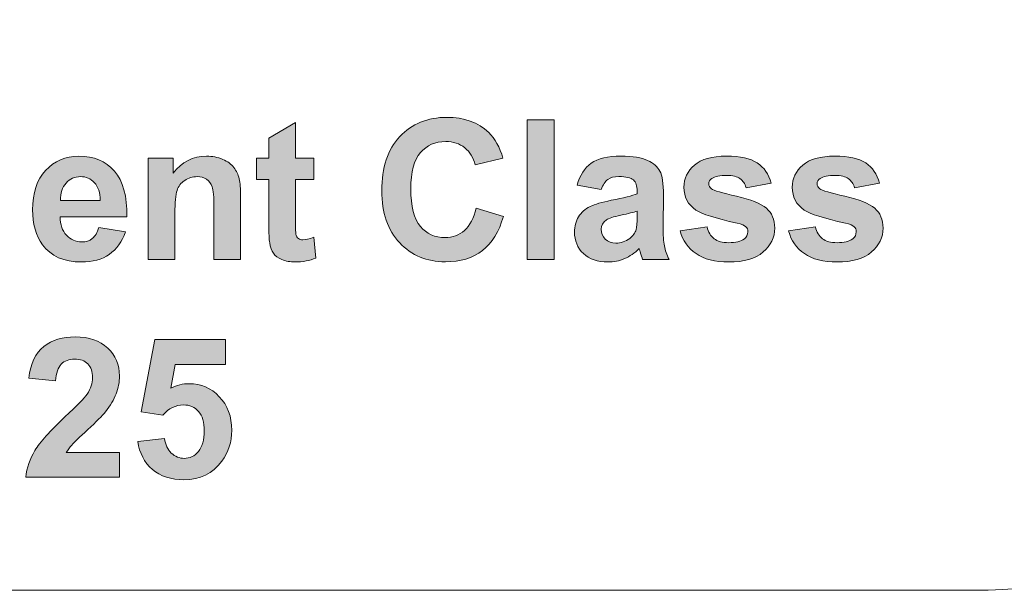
# Model space of a CAD drawing. Header units: millimetres. Extents: x 4 to 594, y -297 to -6.
# Tile 87 of 134: x 477 to 499, y -292 to -279. Entities that reach past the tile are written whole.
import ezdxf

# ---------------------------------------------------------------- set-up
doc = ezdxf.new("R2010")
doc.units = ezdxf.units.MM
doc.header["$MEASUREMENT"] = 0
doc.layers.add('Layer 1', color=7, linetype='Continuous', lineweight=0)

# ---------------------------------------------------------------- blocks, each defined once
blk = doc.blocks.new('Block_35')
at = {"layer": 'Layer 1', "true_color": 0x2c2a29, "transparency": 33554687}
h = blk.add_hatch(color=250, dxfattribs=at)
edge = h.paths.add_edge_path()
edge.add_spline(control_points=[(483.644, -282.267), (483.644, -282.267), (483.644, -282.729), (483.644, -282.729), (483.644, -282.729), (483.246, -282.729), (483.246, -282.729), (483.246, -282.729), (483.246, -283.618), (483.246, -283.618), (483.246, -283.799), (483.249, -283.904), (483.257, -283.934), (483.265, -283.963), (483.282, -283.988), (483.309, -284.008), (483.336, -284.027), (483.368, -284.037), (483.407, -284.037), (483.462, -284.037), (483.539, -284.018), (483.641, -283.981), (483.641, -283.981), (483.69, -284.433), (483.69, -284.433), (483.555, -284.49), (483.403, -284.519), (483.232, -284.519), (483.128, -284.519), (483.034, -284.502), (482.95, -284.466), (482.866, -284.431), (482.805, -284.385), (482.766, -284.329), (482.726, -284.273), (482.7, -284.198), (482.684, -284.102), (482.672, -284.034), (482.666, -283.897), (482.666, -283.69), (482.666, -283.69), (482.666, -282.729), (482.666, -282.729), (482.666, -282.729), (482.399, -282.729), (482.399, -282.729), (482.399, -282.729), (482.399, -282.267), (482.399, -282.267), (482.399, -282.267), (482.666, -282.267), (482.666, -282.267), (482.666, -282.267), (482.666, -281.831), (482.666, -281.831), (482.666, -281.831), (483.246, -281.488), (483.246, -281.488), (483.246, -281.488), (483.246, -282.267), (483.246, -282.267), (483.246, -282.267), (483.644, -282.267), (483.644, -282.267)], knot_values=[0, 0, 0, 0, 1, 1, 1, 2, 2, 2, 3, 3, 3, 4, 4, 4, 5, 5, 5, 6, 6, 6, 7, 7, 7, 8, 8, 8, 9, 9, 9, 10, 10, 10, 11, 11, 11, 12, 12, 12, 13, 13, 13, 14, 14, 14, 15, 15, 15, 16, 16, 16, 17, 17, 17, 18, 18, 18, 19, 19, 19, 20, 20, 20, 21, 21, 21, 21], degree=3, periodic=0)
h = blk.add_hatch(color=250, dxfattribs=at)
edge = h.paths.add_edge_path()
edge.add_spline(control_points=[(487.169, -283.347), (487.169, -283.347), (487.762, -283.529), (487.762, -283.529), (487.671, -283.862), (487.519, -284.11), (487.308, -284.272), (487.096, -284.434), (486.828, -284.515), (486.502, -284.515), (486.1, -284.515), (485.769, -284.377), (485.509, -284.102), (485.25, -283.827), (485.12, -283.451), (485.12, -282.973), (485.12, -282.469), (485.251, -282.077), (485.511, -281.797), (485.772, -281.518), (486.114, -281.378), (486.539, -281.378), (486.91, -281.378), (487.212, -281.488), (487.443, -281.708), (487.581, -281.837), (487.684, -282.024), (487.753, -282.267), (487.753, -282.267), (487.148, -282.411), (487.148, -282.411), (487.112, -282.254), (487.037, -282.13), (486.924, -282.039), (486.809, -281.948), (486.671, -281.903), (486.509, -281.903), (486.284, -281.903), (486.101, -281.984), (485.961, -282.145), (485.821, -282.306), (485.751, -282.567), (485.751, -282.928), (485.751, -283.311), (485.82, -283.584), (485.958, -283.746), (486.096, -283.909), (486.275, -283.99), (486.496, -283.99), (486.659, -283.99), (486.8, -283.939), (486.917, -283.835), (487.034, -283.731), (487.118, -283.569), (487.169, -283.347)], knot_values=[0, 0, 0, 0, 1, 1, 1, 2, 2, 2, 3, 3, 3, 4, 4, 4, 5, 5, 5, 6, 6, 6, 7, 7, 7, 8, 8, 8, 9, 9, 9, 10, 10, 10, 11, 11, 11, 12, 12, 12, 13, 13, 13, 14, 14, 14, 15, 15, 15, 16, 16, 16, 17, 17, 17, 18, 18, 18, 18], degree=3, periodic=0)
blk.add_hatch(color=250, dxfattribs=at).paths.add_polyline_path([(488.283, -284.464), (488.283, -281.433), (488.863, -281.433), (488.863, -284.464)])
h = blk.add_hatch(color=250, dxfattribs=at)
edge = h.paths.add_edge_path()
edge.add_spline(control_points=[(479.004, -283.182), (479, -283.013), (478.957, -282.885), (478.874, -282.797), (478.792, -282.709), (478.691, -282.665), (478.573, -282.665), (478.447, -282.665), (478.342, -282.712), (478.26, -282.804), (478.177, -282.897), (478.137, -283.023), (478.138, -283.182), (478.138, -283.182), (479.004, -283.182), (479.004, -283.182)], knot_values=[0, 0, 0, 0, 1, 1, 1, 2, 2, 2, 3, 3, 3, 4, 4, 4, 5, 5, 5, 5], degree=3, periodic=0)
edge = h.paths.add_edge_path()
edge.add_spline(control_points=[(478.97, -283.77), (478.97, -283.77), (479.55, -283.867), (479.55, -283.867), (479.476, -284.08), (479.358, -284.241), (479.198, -284.353), (479.037, -284.464), (478.836, -284.519), (478.595, -284.519), (478.214, -284.519), (477.931, -284.394), (477.748, -284.145), (477.603, -283.944), (477.531, -283.692), (477.531, -283.386), (477.531, -283.022), (477.626, -282.736), (477.816, -282.53), (478.006, -282.324), (478.246, -282.221), (478.537, -282.221), (478.863, -282.221), (479.12, -282.329), (479.309, -282.544), (479.498, -282.76), (479.588, -283.091), (479.58, -283.537), (479.58, -283.537), (478.128, -283.537), (478.128, -283.537), (478.132, -283.709), (478.178, -283.843), (478.268, -283.939), (478.357, -284.035), (478.468, -284.083), (478.601, -284.083), (478.692, -284.083), (478.768, -284.059), (478.83, -284.009), (478.892, -283.96), (478.938, -283.88), (478.97, -283.77), (478.97, -283.77), (478.97, -283.77), (478.97, -283.77)], knot_values=[0, 0, 0, 0, 1, 1, 1, 2, 2, 2, 3, 3, 3, 4, 4, 4, 5, 5, 5, 6, 6, 6, 7, 7, 7, 8, 8, 8, 9, 9, 9, 10, 10, 10, 11, 11, 11, 12, 12, 12, 13, 13, 13, 14, 14, 14, 15, 15, 15, 15], degree=3, periodic=0)
h = blk.add_hatch(color=250, dxfattribs=at)
edge = h.paths.add_edge_path()
edge.add_spline(control_points=[(482.053, -284.464), (482.053, -284.464), (481.473, -284.464), (481.473, -284.464), (481.473, -284.464), (481.473, -283.345), (481.473, -283.345), (481.473, -283.107), (481.46, -282.954), (481.435, -282.885), (481.41, -282.815), (481.37, -282.762), (481.313, -282.723), (481.257, -282.684), (481.189, -282.665), (481.11, -282.665), (481.008, -282.665), (480.917, -282.693), (480.837, -282.748), (480.756, -282.803), (480.701, -282.876), (480.671, -282.966), (480.641, -283.057), (480.626, -283.225), (480.626, -283.471), (480.626, -283.471), (480.626, -284.464), (480.626, -284.464), (480.626, -284.464), (480.046, -284.464), (480.046, -284.464), (480.046, -284.464), (480.046, -282.267), (480.046, -282.267), (480.046, -282.267), (480.584, -282.267), (480.584, -282.267), (480.584, -282.267), (480.584, -282.59), (480.584, -282.59), (480.776, -282.343), (481.018, -282.221), (481.311, -282.221), (481.439, -282.221), (481.557, -282.244), (481.664, -282.29), (481.771, -282.336), (481.851, -282.395), (481.906, -282.466), (481.961, -282.538), (481.999, -282.619), (482.02, -282.71), (482.042, -282.801), (482.053, -282.931), (482.053, -283.1), (482.053, -283.1), (482.053, -284.464), (482.053, -284.464)], knot_values=[0, 0, 0, 0, 1, 1, 1, 2, 2, 2, 3, 3, 3, 4, 4, 4, 5, 5, 5, 6, 6, 6, 7, 7, 7, 8, 8, 8, 9, 9, 9, 10, 10, 10, 11, 11, 11, 12, 12, 12, 13, 13, 13, 14, 14, 14, 15, 15, 15, 16, 16, 16, 17, 17, 17, 18, 18, 18, 19, 19, 19, 19], degree=3, periodic=0)
h = blk.add_hatch(color=250, dxfattribs=at)
edge = h.paths.add_edge_path()
edge.add_spline(control_points=[(490.67, -283.414), (490.596, -283.439), (490.478, -283.469), (490.317, -283.503), (490.156, -283.538), (490.05, -283.572), (490.001, -283.604), (489.925, -283.659), (489.887, -283.726), (489.887, -283.809), (489.887, -283.891), (489.917, -283.96), (489.978, -284.02), (490.039, -284.079), (490.116, -284.109), (490.209, -284.109), (490.314, -284.109), (490.414, -284.074), (490.509, -284.006), (490.579, -283.953), (490.626, -283.889), (490.648, -283.813), (490.662, -283.764), (490.67, -283.669), (490.67, -283.53), (490.67, -283.53), (490.67, -283.414), (490.67, -283.414)], knot_values=[0, 0, 0, 0, 1, 1, 1, 2, 2, 2, 3, 3, 3, 4, 4, 4, 5, 5, 5, 6, 6, 6, 7, 7, 7, 8, 8, 8, 9, 9, 9, 9], degree=3, periodic=0)
edge = h.paths.add_edge_path()
edge.add_spline(control_points=[(489.891, -282.944), (489.891, -282.944), (489.366, -282.851), (489.366, -282.851), (489.426, -282.637), (489.528, -282.478), (489.673, -282.375), (489.817, -282.272), (490.032, -282.221), (490.317, -282.221), (490.576, -282.221), (490.77, -282.251), (490.897, -282.312), (491.023, -282.374), (491.113, -282.451), (491.164, -282.546), (491.216, -282.64), (491.242, -282.813), (491.242, -283.066), (491.242, -283.066), (491.233, -283.743), (491.233, -283.743), (491.233, -283.936), (491.242, -284.078), (491.261, -284.17), (491.279, -284.262), (491.314, -284.36), (491.364, -284.464), (491.364, -284.464), (490.789, -284.464), (490.789, -284.464), (490.774, -284.426), (490.755, -284.37), (490.733, -284.295), (490.724, -284.26), (490.717, -284.238), (490.713, -284.227), (490.614, -284.325), (490.508, -284.397), (490.395, -284.446), (490.282, -284.495), (490.162, -284.519), (490.034, -284.519), (489.809, -284.519), (489.632, -284.458), (489.502, -284.335), (489.372, -284.213), (489.307, -284.058), (489.307, -283.87), (489.307, -283.747), (489.337, -283.636), (489.396, -283.539), (489.455, -283.442), (489.538, -283.367), (489.645, -283.316), (489.752, -283.264), (489.905, -283.219), (490.106, -283.18), (490.377, -283.129), (490.566, -283.081), (490.67, -283.038), (490.67, -283.038), (490.67, -282.979), (490.67, -282.979), (490.67, -282.866), (490.643, -282.786), (490.588, -282.737), (490.532, -282.689), (490.427, -282.665), (490.274, -282.665), (490.171, -282.665), (490.09, -282.686), (490.032, -282.727), (489.974, -282.768), (489.927, -282.841), (489.891, -282.944), (489.891, -282.944), (489.891, -282.944), (489.891, -282.944)], knot_values=[0, 0, 0, 0, 1, 1, 1, 2, 2, 2, 3, 3, 3, 4, 4, 4, 5, 5, 5, 6, 6, 6, 7, 7, 7, 8, 8, 8, 9, 9, 9, 10, 10, 10, 11, 11, 11, 12, 12, 12, 13, 13, 13, 14, 14, 14, 15, 15, 15, 16, 16, 16, 17, 17, 17, 18, 18, 18, 19, 19, 19, 20, 20, 20, 21, 21, 21, 22, 22, 22, 23, 23, 23, 24, 24, 24, 25, 25, 25, 26, 26, 26, 26], degree=3, periodic=0)
h = blk.add_hatch(color=250, dxfattribs=at)
edge = h.paths.add_edge_path()
edge.add_spline(control_points=[(491.606, -283.846), (491.606, -283.846), (492.191, -283.757), (492.191, -283.757), (492.215, -283.869), (492.265, -283.955), (492.342, -284.013), (492.417, -284.071), (492.524, -284.1), (492.66, -284.1), (492.81, -284.1), (492.923, -284.073), (492.999, -284.018), (493.05, -283.979), (493.075, -283.927), (493.075, -283.862), (493.075, -283.818), (493.061, -283.781), (493.034, -283.752), (493.005, -283.725), (492.94, -283.699), (492.84, -283.675), (492.371, -283.572), (492.073, -283.477), (491.948, -283.392), (491.774, -283.273), (491.687, -283.107), (491.687, -282.897), (491.687, -282.705), (491.762, -282.545), (491.913, -282.415), (492.063, -282.286), (492.296, -282.221), (492.611, -282.221), (492.912, -282.221), (493.135, -282.27), (493.281, -282.368), (493.427, -282.467), (493.528, -282.612), (493.583, -282.805), (493.583, -282.805), (493.037, -282.906), (493.037, -282.906), (493.014, -282.82), (492.969, -282.754), (492.903, -282.708), (492.838, -282.662), (492.744, -282.64), (492.622, -282.64), (492.468, -282.64), (492.358, -282.661), (492.291, -282.704), (492.246, -282.734), (492.224, -282.774), (492.224, -282.822), (492.224, -282.863), (492.244, -282.899), (492.282, -282.928), (492.335, -282.966), (492.517, -283.021), (492.827, -283.091), (493.137, -283.162), (493.354, -283.248), (493.477, -283.35), (493.599, -283.453), (493.66, -283.598), (493.66, -283.783), (493.66, -283.984), (493.576, -284.157), (493.407, -284.302), (493.239, -284.447), (492.99, -284.519), (492.66, -284.519), (492.361, -284.519), (492.124, -284.459), (491.949, -284.338), (491.774, -284.217), (491.66, -284.054), (491.606, -283.846)], knot_values=[0, 0, 0, 0, 1, 1, 1, 2, 2, 2, 3, 3, 3, 4, 4, 4, 5, 5, 5, 6, 6, 6, 7, 7, 7, 8, 8, 8, 9, 9, 9, 10, 10, 10, 11, 11, 11, 12, 12, 12, 13, 13, 13, 14, 14, 14, 15, 15, 15, 16, 16, 16, 17, 17, 17, 18, 18, 18, 19, 19, 19, 20, 20, 20, 21, 21, 21, 22, 22, 22, 23, 23, 23, 24, 24, 24, 25, 25, 25, 26, 26, 26, 26], degree=3, periodic=0)
h = blk.add_hatch(color=250, dxfattribs=at)
edge = h.paths.add_edge_path()
edge.add_spline(control_points=[(493.961, -283.846), (493.961, -283.846), (494.545, -283.757), (494.545, -283.757), (494.57, -283.869), (494.62, -283.955), (494.696, -284.013), (494.771, -284.071), (494.878, -284.1), (495.014, -284.1), (495.164, -284.1), (495.277, -284.073), (495.354, -284.018), (495.404, -283.979), (495.43, -283.927), (495.43, -283.862), (495.43, -283.818), (495.416, -283.781), (495.388, -283.752), (495.359, -283.725), (495.294, -283.699), (495.194, -283.675), (494.725, -283.572), (494.428, -283.477), (494.302, -283.392), (494.128, -283.273), (494.041, -283.107), (494.041, -282.897), (494.041, -282.705), (494.117, -282.545), (494.267, -282.415), (494.417, -282.286), (494.65, -282.221), (494.966, -282.221), (495.266, -282.221), (495.49, -282.27), (495.636, -282.368), (495.782, -282.467), (495.883, -282.612), (495.938, -282.805), (495.938, -282.805), (495.392, -282.906), (495.392, -282.906), (495.368, -282.82), (495.323, -282.754), (495.258, -282.708), (495.192, -282.662), (495.098, -282.64), (494.976, -282.64), (494.822, -282.64), (494.712, -282.661), (494.645, -282.704), (494.601, -282.734), (494.579, -282.774), (494.579, -282.822), (494.579, -282.863), (494.598, -282.899), (494.637, -282.928), (494.69, -282.966), (494.871, -283.021), (495.181, -283.091), (495.492, -283.162), (495.708, -283.248), (495.831, -283.35), (495.953, -283.453), (496.014, -283.598), (496.014, -283.783), (496.014, -283.984), (495.93, -284.157), (495.761, -284.302), (495.593, -284.447), (495.344, -284.519), (495.014, -284.519), (494.715, -284.519), (494.478, -284.459), (494.303, -284.338), (494.129, -284.217), (494.014, -284.054), (493.961, -283.846)], knot_values=[0, 0, 0, 0, 1, 1, 1, 2, 2, 2, 3, 3, 3, 4, 4, 4, 5, 5, 5, 6, 6, 6, 7, 7, 7, 8, 8, 8, 9, 9, 9, 10, 10, 10, 11, 11, 11, 12, 12, 12, 13, 13, 13, 14, 14, 14, 15, 15, 15, 16, 16, 16, 17, 17, 17, 18, 18, 18, 19, 19, 19, 20, 20, 20, 21, 21, 21, 22, 22, 22, 23, 23, 23, 24, 24, 24, 25, 25, 25, 26, 26, 26, 26], degree=3, periodic=0)
h = blk.add_hatch(color=250, dxfattribs=at)
edge = h.paths.add_edge_path()
edge.add_spline(control_points=[(479.421, -288.656), (479.421, -288.656), (479.421, -289.194), (479.421, -289.194), (479.421, -289.194), (477.384, -289.194), (477.384, -289.194), (477.406, -288.989), (477.473, -288.796), (477.583, -288.613), (477.693, -288.43), (477.911, -288.187), (478.235, -287.885), (478.497, -287.641), (478.657, -287.475), (478.716, -287.388), (478.796, -287.268), (478.836, -287.15), (478.836, -287.032), (478.836, -286.902), (478.802, -286.802), (478.732, -286.733), (478.663, -286.663), (478.567, -286.628), (478.445, -286.628), (478.323, -286.628), (478.228, -286.665), (478.156, -286.738), (478.084, -286.811), (478.043, -286.932), (478.032, -287.102), (478.032, -287.102), (477.452, -287.044), (477.452, -287.044), (477.487, -286.724), (477.595, -286.494), (477.777, -286.354), (477.959, -286.215), (478.186, -286.146), (478.459, -286.146), (478.758, -286.146), (478.993, -286.227), (479.164, -286.388), (479.335, -286.55), (479.421, -286.751), (479.421, -286.992), (479.421, -287.128), (479.396, -287.258), (479.347, -287.382), (479.299, -287.506), (479.221, -287.635), (479.114, -287.77), (479.045, -287.861), (478.917, -287.99), (478.733, -288.159), (478.549, -288.327), (478.433, -288.439), (478.384, -288.494), (478.335, -288.549), (478.295, -288.604), (478.265, -288.656), (478.265, -288.656), (479.421, -288.656), (479.421, -288.656)], knot_values=[0, 0, 0, 0, 1, 1, 1, 2, 2, 2, 3, 3, 3, 4, 4, 4, 5, 5, 5, 6, 6, 6, 7, 7, 7, 8, 8, 8, 9, 9, 9, 10, 10, 10, 11, 11, 11, 12, 12, 12, 13, 13, 13, 14, 14, 14, 15, 15, 15, 16, 16, 16, 17, 17, 17, 18, 18, 18, 19, 19, 19, 20, 20, 20, 21, 21, 21, 21], degree=3, periodic=0)
h = blk.add_hatch(color=250, dxfattribs=at)
edge = h.paths.add_edge_path()
edge.add_spline(control_points=[(479.819, -288.415), (479.819, -288.415), (480.399, -288.355), (480.399, -288.355), (480.416, -288.487), (480.465, -288.591), (480.546, -288.668), (480.628, -288.745), (480.722, -288.783), (480.828, -288.783), (480.95, -288.783), (481.053, -288.734), (481.136, -288.634), (481.22, -288.535), (481.263, -288.385), (481.263, -288.185), (481.263, -287.998), (481.221, -287.857), (481.137, -287.763), (481.054, -287.67), (480.945, -287.623), (480.811, -287.623), (480.644, -287.623), (480.494, -287.696), (480.361, -287.843), (480.361, -287.843), (479.891, -287.775), (479.891, -287.775), (479.891, -287.775), (480.188, -286.201), (480.188, -286.201), (480.188, -286.201), (481.724, -286.201), (481.724, -286.201), (481.724, -286.201), (481.724, -286.742), (481.724, -286.742), (481.724, -286.742), (480.628, -286.742), (480.628, -286.742), (480.628, -286.742), (480.537, -287.258), (480.537, -287.258), (480.666, -287.194), (480.799, -287.162), (480.934, -287.162), (481.192, -287.162), (481.411, -287.255), (481.59, -287.444), (481.77, -287.631), (481.86, -287.876), (481.86, -288.176), (481.86, -288.427), (481.787, -288.65), (481.642, -288.846), (481.445, -289.115), (481.171, -289.249), (480.821, -289.249), (480.541, -289.249), (480.312, -289.173), (480.136, -289.023), (479.959, -288.872), (479.854, -288.67), (479.819, -288.415)], knot_values=[0, 0, 0, 0, 1, 1, 1, 2, 2, 2, 3, 3, 3, 4, 4, 4, 5, 5, 5, 6, 6, 6, 7, 7, 7, 8, 8, 8, 9, 9, 9, 10, 10, 10, 11, 11, 11, 12, 12, 12, 13, 13, 13, 14, 14, 14, 15, 15, 15, 16, 16, 16, 17, 17, 17, 18, 18, 18, 19, 19, 19, 20, 20, 20, 21, 21, 21, 21], degree=3, periodic=0)
at = {"layer": 'Layer 1'}
blk.add_lwpolyline([(488.283, -284.464), (488.283, -281.433), (488.863, -281.433), (488.863, -284.464)], close=True, dxfattribs=at)
at = {"layer": 'Layer 1', "color": 242, "lineweight": 0, "true_color": 0xe32227}
blk.add_open_spline([(497.972, -266.649), (504.876, -266.649), (510.472, -272.245), (510.472, -279.149), (510.472, -286.052), (504.876, -291.649), (497.972, -291.649)], degree=3, knots=[0, 0, 0, 0, 1, 1, 1, 2, 2, 2, 2], dxfattribs=at)
at = {"layer": 'Layer 1'}
for points, knots in [([(483.644, -282.267), (483.644, -282.267), (483.644, -282.729), (483.644, -282.729), (483.644, -282.729), (483.246, -282.729), (483.246, -282.729), (483.246, -282.729), (483.246, -283.618), (483.246, -283.618), (483.246, -283.799), (483.249, -283.904), (483.257, -283.934), (483.265, -283.963), (483.282, -283.988), (483.309, -284.008), (483.336, -284.027), (483.368, -284.037), (483.407, -284.037), (483.462, -284.037), (483.539, -284.018), (483.641, -283.981), (483.641, -283.981), (483.69, -284.433), (483.69, -284.433), (483.555, -284.49), (483.403, -284.519), (483.232, -284.519), (483.128, -284.519), (483.034, -284.502), (482.95, -284.466), (482.866, -284.431), (482.805, -284.385), (482.766, -284.329), (482.726, -284.273), (482.7, -284.198), (482.684, -284.102), (482.672, -284.034), (482.666, -283.897), (482.666, -283.69), (482.666, -283.69), (482.666, -282.729), (482.666, -282.729), (482.666, -282.729), (482.399, -282.729), (482.399, -282.729), (482.399, -282.729), (482.399, -282.267), (482.399, -282.267), (482.399, -282.267), (482.666, -282.267), (482.666, -282.267), (482.666, -282.267), (482.666, -281.831), (482.666, -281.831), (482.666, -281.831), (483.246, -281.488), (483.246, -281.488), (483.246, -281.488), (483.246, -282.267), (483.246, -282.267), (483.246, -282.267), (483.644, -282.267), (483.644, -282.267)], [0, 0, 0, 0, 1, 1, 1, 2, 2, 2, 3, 3, 3, 4, 4, 4, 5, 5, 5, 6, 6, 6, 7, 7, 7, 8, 8, 8, 9, 9, 9, 10, 10, 10, 11, 11, 11, 12, 12, 12, 13, 13, 13, 14, 14, 14, 15, 15, 15, 16, 16, 16, 17, 17, 17, 18, 18, 18, 19, 19, 19, 20, 20, 20, 21, 21, 21, 21]), ([(487.169, -283.347), (487.169, -283.347), (487.762, -283.529), (487.762, -283.529), (487.671, -283.862), (487.519, -284.11), (487.308, -284.272), (487.096, -284.434), (486.828, -284.515), (486.502, -284.515), (486.1, -284.515), (485.769, -284.377), (485.509, -284.102), (485.25, -283.827), (485.12, -283.451), (485.12, -282.973), (485.12, -282.469), (485.251, -282.077), (485.511, -281.797), (485.772, -281.518), (486.114, -281.378), (486.539, -281.378), (486.91, -281.378), (487.212, -281.488), (487.443, -281.708), (487.581, -281.837), (487.684, -282.024), (487.753, -282.267), (487.753, -282.267), (487.148, -282.411), (487.148, -282.411), (487.112, -282.254), (487.037, -282.13), (486.924, -282.039), (486.809, -281.948), (486.671, -281.903), (486.509, -281.903), (486.284, -281.903), (486.101, -281.984), (485.961, -282.145), (485.821, -282.306), (485.751, -282.567), (485.751, -282.928), (485.751, -283.311), (485.82, -283.584), (485.958, -283.746), (486.096, -283.909), (486.275, -283.99), (486.496, -283.99), (486.659, -283.99), (486.8, -283.939), (486.917, -283.835), (487.034, -283.731), (487.118, -283.569), (487.169, -283.347)], [0, 0, 0, 0, 1, 1, 1, 2, 2, 2, 3, 3, 3, 4, 4, 4, 5, 5, 5, 6, 6, 6, 7, 7, 7, 8, 8, 8, 9, 9, 9, 10, 10, 10, 11, 11, 11, 12, 12, 12, 13, 13, 13, 14, 14, 14, 15, 15, 15, 16, 16, 16, 17, 17, 17, 18, 18, 18, 18]), ([(478.97, -283.77), (478.97, -283.77), (479.55, -283.867), (479.55, -283.867), (479.476, -284.08), (479.358, -284.241), (479.198, -284.353), (479.037, -284.464), (478.836, -284.519), (478.595, -284.519), (478.214, -284.519), (477.931, -284.394), (477.748, -284.145), (477.603, -283.944), (477.531, -283.692), (477.531, -283.386), (477.531, -283.022), (477.626, -282.736), (477.816, -282.53), (478.006, -282.324), (478.246, -282.221), (478.537, -282.221), (478.863, -282.221), (479.12, -282.329), (479.309, -282.544), (479.498, -282.76), (479.588, -283.091), (479.58, -283.537), (479.58, -283.537), (478.128, -283.537), (478.128, -283.537), (478.132, -283.709), (478.178, -283.843), (478.268, -283.939), (478.357, -284.035), (478.468, -284.083), (478.601, -284.083), (478.692, -284.083), (478.768, -284.059), (478.83, -284.009), (478.892, -283.96), (478.938, -283.88), (478.97, -283.77), (478.97, -283.77), (478.97, -283.77), (478.97, -283.77)], [0, 0, 0, 0, 1, 1, 1, 2, 2, 2, 3, 3, 3, 4, 4, 4, 5, 5, 5, 6, 6, 6, 7, 7, 7, 8, 8, 8, 9, 9, 9, 10, 10, 10, 11, 11, 11, 12, 12, 12, 13, 13, 13, 14, 14, 14, 15, 15, 15, 15]), ([(482.053, -284.464), (482.053, -284.464), (481.473, -284.464), (481.473, -284.464), (481.473, -284.464), (481.473, -283.345), (481.473, -283.345), (481.473, -283.107), (481.46, -282.954), (481.435, -282.885), (481.41, -282.815), (481.37, -282.762), (481.313, -282.723), (481.257, -282.684), (481.189, -282.665), (481.11, -282.665), (481.008, -282.665), (480.917, -282.693), (480.837, -282.748), (480.756, -282.803), (480.701, -282.876), (480.671, -282.966), (480.641, -283.057), (480.626, -283.225), (480.626, -283.471), (480.626, -283.471), (480.626, -284.464), (480.626, -284.464), (480.626, -284.464), (480.046, -284.464), (480.046, -284.464), (480.046, -284.464), (480.046, -282.267), (480.046, -282.267), (480.046, -282.267), (480.584, -282.267), (480.584, -282.267), (480.584, -282.267), (480.584, -282.59), (480.584, -282.59), (480.776, -282.343), (481.018, -282.221), (481.311, -282.221), (481.439, -282.221), (481.557, -282.244), (481.664, -282.29), (481.771, -282.336), (481.851, -282.395), (481.906, -282.466), (481.961, -282.538), (481.999, -282.619), (482.02, -282.71), (482.042, -282.801), (482.053, -282.931), (482.053, -283.1), (482.053, -283.1), (482.053, -284.464), (482.053, -284.464)], [0, 0, 0, 0, 1, 1, 1, 2, 2, 2, 3, 3, 3, 4, 4, 4, 5, 5, 5, 6, 6, 6, 7, 7, 7, 8, 8, 8, 9, 9, 9, 10, 10, 10, 11, 11, 11, 12, 12, 12, 13, 13, 13, 14, 14, 14, 15, 15, 15, 16, 16, 16, 17, 17, 17, 18, 18, 18, 19, 19, 19, 19]), ([(489.891, -282.944), (489.891, -282.944), (489.366, -282.851), (489.366, -282.851), (489.426, -282.637), (489.528, -282.478), (489.673, -282.375), (489.817, -282.272), (490.032, -282.221), (490.317, -282.221), (490.576, -282.221), (490.77, -282.251), (490.897, -282.312), (491.023, -282.374), (491.113, -282.451), (491.164, -282.546), (491.216, -282.64), (491.242, -282.813), (491.242, -283.066), (491.242, -283.066), (491.233, -283.743), (491.233, -283.743), (491.233, -283.936), (491.242, -284.078), (491.261, -284.17), (491.279, -284.262), (491.314, -284.36), (491.364, -284.464), (491.364, -284.464), (490.789, -284.464), (490.789, -284.464), (490.774, -284.426), (490.755, -284.37), (490.733, -284.295), (490.724, -284.26), (490.717, -284.238), (490.713, -284.227), (490.614, -284.325), (490.508, -284.397), (490.395, -284.446), (490.282, -284.495), (490.162, -284.519), (490.034, -284.519), (489.809, -284.519), (489.632, -284.458), (489.502, -284.335), (489.372, -284.213), (489.307, -284.058), (489.307, -283.87), (489.307, -283.747), (489.337, -283.636), (489.396, -283.539), (489.455, -283.442), (489.538, -283.367), (489.645, -283.316), (489.752, -283.264), (489.905, -283.219), (490.106, -283.18), (490.377, -283.129), (490.566, -283.081), (490.67, -283.038), (490.67, -283.038), (490.67, -282.979), (490.67, -282.979), (490.67, -282.866), (490.643, -282.786), (490.588, -282.737), (490.532, -282.689), (490.427, -282.665), (490.274, -282.665), (490.171, -282.665), (490.09, -282.686), (490.032, -282.727), (489.974, -282.768), (489.927, -282.841), (489.891, -282.944), (489.891, -282.944), (489.891, -282.944), (489.891, -282.944)], [0, 0, 0, 0, 1, 1, 1, 2, 2, 2, 3, 3, 3, 4, 4, 4, 5, 5, 5, 6, 6, 6, 7, 7, 7, 8, 8, 8, 9, 9, 9, 10, 10, 10, 11, 11, 11, 12, 12, 12, 13, 13, 13, 14, 14, 14, 15, 15, 15, 16, 16, 16, 17, 17, 17, 18, 18, 18, 19, 19, 19, 20, 20, 20, 21, 21, 21, 22, 22, 22, 23, 23, 23, 24, 24, 24, 25, 25, 25, 26, 26, 26, 26]), ([(491.606, -283.846), (491.606, -283.846), (492.191, -283.757), (492.191, -283.757), (492.215, -283.869), (492.265, -283.955), (492.342, -284.013), (492.417, -284.071), (492.524, -284.1), (492.66, -284.1), (492.81, -284.1), (492.923, -284.073), (492.999, -284.018), (493.05, -283.979), (493.075, -283.927), (493.075, -283.862), (493.075, -283.818), (493.061, -283.781), (493.034, -283.752), (493.005, -283.725), (492.94, -283.699), (492.84, -283.675), (492.371, -283.572), (492.073, -283.477), (491.948, -283.392), (491.774, -283.273), (491.687, -283.107), (491.687, -282.897), (491.687, -282.705), (491.762, -282.545), (491.913, -282.415), (492.063, -282.286), (492.296, -282.221), (492.611, -282.221), (492.912, -282.221), (493.135, -282.27), (493.281, -282.368), (493.427, -282.467), (493.528, -282.612), (493.583, -282.805), (493.583, -282.805), (493.037, -282.906), (493.037, -282.906), (493.014, -282.82), (492.969, -282.754), (492.903, -282.708), (492.838, -282.662), (492.744, -282.64), (492.622, -282.64), (492.468, -282.64), (492.358, -282.661), (492.291, -282.704), (492.246, -282.734), (492.224, -282.774), (492.224, -282.822), (492.224, -282.863), (492.244, -282.899), (492.282, -282.928), (492.335, -282.966), (492.517, -283.021), (492.827, -283.091), (493.137, -283.162), (493.354, -283.248), (493.477, -283.35), (493.599, -283.453), (493.66, -283.598), (493.66, -283.783), (493.66, -283.984), (493.576, -284.157), (493.407, -284.302), (493.239, -284.447), (492.99, -284.519), (492.66, -284.519), (492.361, -284.519), (492.124, -284.459), (491.949, -284.338), (491.774, -284.217), (491.66, -284.054), (491.606, -283.846)], [0, 0, 0, 0, 1, 1, 1, 2, 2, 2, 3, 3, 3, 4, 4, 4, 5, 5, 5, 6, 6, 6, 7, 7, 7, 8, 8, 8, 9, 9, 9, 10, 10, 10, 11, 11, 11, 12, 12, 12, 13, 13, 13, 14, 14, 14, 15, 15, 15, 16, 16, 16, 17, 17, 17, 18, 18, 18, 19, 19, 19, 20, 20, 20, 21, 21, 21, 22, 22, 22, 23, 23, 23, 24, 24, 24, 25, 25, 25, 26, 26, 26, 26]), ([(493.961, -283.846), (493.961, -283.846), (494.545, -283.757), (494.545, -283.757), (494.57, -283.869), (494.62, -283.955), (494.696, -284.013), (494.771, -284.071), (494.878, -284.1), (495.014, -284.1), (495.164, -284.1), (495.277, -284.073), (495.354, -284.018), (495.404, -283.979), (495.43, -283.927), (495.43, -283.862), (495.43, -283.818), (495.416, -283.781), (495.388, -283.752), (495.359, -283.725), (495.294, -283.699), (495.194, -283.675), (494.725, -283.572), (494.428, -283.477), (494.302, -283.392), (494.128, -283.273), (494.041, -283.107), (494.041, -282.897), (494.041, -282.705), (494.117, -282.545), (494.267, -282.415), (494.417, -282.286), (494.65, -282.221), (494.966, -282.221), (495.266, -282.221), (495.49, -282.27), (495.636, -282.368), (495.782, -282.467), (495.883, -282.612), (495.938, -282.805), (495.938, -282.805), (495.392, -282.906), (495.392, -282.906), (495.368, -282.82), (495.323, -282.754), (495.258, -282.708), (495.192, -282.662), (495.098, -282.64), (494.976, -282.64), (494.822, -282.64), (494.712, -282.661), (494.645, -282.704), (494.601, -282.734), (494.579, -282.774), (494.579, -282.822), (494.579, -282.863), (494.598, -282.899), (494.637, -282.928), (494.69, -282.966), (494.871, -283.021), (495.181, -283.091), (495.492, -283.162), (495.708, -283.248), (495.831, -283.35), (495.953, -283.453), (496.014, -283.598), (496.014, -283.783), (496.014, -283.984), (495.93, -284.157), (495.761, -284.302), (495.593, -284.447), (495.344, -284.519), (495.014, -284.519), (494.715, -284.519), (494.478, -284.459), (494.303, -284.338), (494.129, -284.217), (494.014, -284.054), (493.961, -283.846)], [0, 0, 0, 0, 1, 1, 1, 2, 2, 2, 3, 3, 3, 4, 4, 4, 5, 5, 5, 6, 6, 6, 7, 7, 7, 8, 8, 8, 9, 9, 9, 10, 10, 10, 11, 11, 11, 12, 12, 12, 13, 13, 13, 14, 14, 14, 15, 15, 15, 16, 16, 16, 17, 17, 17, 18, 18, 18, 19, 19, 19, 20, 20, 20, 21, 21, 21, 22, 22, 22, 23, 23, 23, 24, 24, 24, 25, 25, 25, 26, 26, 26, 26]), ([(479.004, -283.182), (479, -283.013), (478.957, -282.885), (478.874, -282.797), (478.792, -282.709), (478.691, -282.665), (478.573, -282.665), (478.447, -282.665), (478.342, -282.712), (478.26, -282.804), (478.177, -282.897), (478.137, -283.023), (478.138, -283.182), (478.138, -283.182), (479.004, -283.182), (479.004, -283.182)], [0, 0, 0, 0, 1, 1, 1, 2, 2, 2, 3, 3, 3, 4, 4, 4, 5, 5, 5, 5]), ([(490.67, -283.414), (490.596, -283.439), (490.478, -283.469), (490.317, -283.503), (490.156, -283.538), (490.05, -283.572), (490.001, -283.604), (489.925, -283.659), (489.887, -283.726), (489.887, -283.809), (489.887, -283.891), (489.917, -283.96), (489.978, -284.02), (490.039, -284.079), (490.116, -284.109), (490.209, -284.109), (490.314, -284.109), (490.414, -284.074), (490.509, -284.006), (490.579, -283.953), (490.626, -283.889), (490.648, -283.813), (490.662, -283.764), (490.67, -283.669), (490.67, -283.53), (490.67, -283.53), (490.67, -283.414), (490.67, -283.414)], [0, 0, 0, 0, 1, 1, 1, 2, 2, 2, 3, 3, 3, 4, 4, 4, 5, 5, 5, 6, 6, 6, 7, 7, 7, 8, 8, 8, 9, 9, 9, 9]), ([(479.421, -288.656), (479.421, -288.656), (479.421, -289.194), (479.421, -289.194), (479.421, -289.194), (477.384, -289.194), (477.384, -289.194), (477.406, -288.989), (477.473, -288.796), (477.583, -288.613), (477.693, -288.43), (477.911, -288.187), (478.235, -287.885), (478.497, -287.641), (478.657, -287.475), (478.716, -287.388), (478.796, -287.268), (478.836, -287.15), (478.836, -287.032), (478.836, -286.902), (478.802, -286.802), (478.732, -286.733), (478.663, -286.663), (478.567, -286.628), (478.445, -286.628), (478.323, -286.628), (478.228, -286.665), (478.156, -286.738), (478.084, -286.811), (478.043, -286.932), (478.032, -287.102), (478.032, -287.102), (477.452, -287.044), (477.452, -287.044), (477.487, -286.724), (477.595, -286.494), (477.777, -286.354), (477.959, -286.215), (478.186, -286.146), (478.459, -286.146), (478.758, -286.146), (478.993, -286.227), (479.164, -286.388), (479.335, -286.55), (479.421, -286.751), (479.421, -286.992), (479.421, -287.128), (479.396, -287.258), (479.347, -287.382), (479.299, -287.506), (479.221, -287.635), (479.114, -287.77), (479.045, -287.861), (478.917, -287.99), (478.733, -288.159), (478.549, -288.327), (478.433, -288.439), (478.384, -288.494), (478.335, -288.549), (478.295, -288.604), (478.265, -288.656), (478.265, -288.656), (479.421, -288.656), (479.421, -288.656)], [0, 0, 0, 0, 1, 1, 1, 2, 2, 2, 3, 3, 3, 4, 4, 4, 5, 5, 5, 6, 6, 6, 7, 7, 7, 8, 8, 8, 9, 9, 9, 10, 10, 10, 11, 11, 11, 12, 12, 12, 13, 13, 13, 14, 14, 14, 15, 15, 15, 16, 16, 16, 17, 17, 17, 18, 18, 18, 19, 19, 19, 20, 20, 20, 21, 21, 21, 21]), ([(479.819, -288.415), (479.819, -288.415), (480.399, -288.355), (480.399, -288.355), (480.416, -288.487), (480.465, -288.591), (480.546, -288.668), (480.628, -288.745), (480.722, -288.783), (480.828, -288.783), (480.95, -288.783), (481.053, -288.734), (481.136, -288.634), (481.22, -288.535), (481.263, -288.385), (481.263, -288.185), (481.263, -287.998), (481.221, -287.857), (481.137, -287.763), (481.054, -287.67), (480.945, -287.623), (480.811, -287.623), (480.644, -287.623), (480.494, -287.696), (480.361, -287.843), (480.361, -287.843), (479.891, -287.775), (479.891, -287.775), (479.891, -287.775), (480.188, -286.201), (480.188, -286.201), (480.188, -286.201), (481.724, -286.201), (481.724, -286.201), (481.724, -286.201), (481.724, -286.742), (481.724, -286.742), (481.724, -286.742), (480.628, -286.742), (480.628, -286.742), (480.628, -286.742), (480.537, -287.258), (480.537, -287.258), (480.666, -287.194), (480.799, -287.162), (480.934, -287.162), (481.192, -287.162), (481.411, -287.255), (481.59, -287.444), (481.77, -287.631), (481.86, -287.876), (481.86, -288.176), (481.86, -288.427), (481.787, -288.65), (481.642, -288.846), (481.445, -289.115), (481.171, -289.249), (480.821, -289.249), (480.541, -289.249), (480.312, -289.173), (480.136, -289.023), (479.959, -288.872), (479.854, -288.67), (479.819, -288.415)], [0, 0, 0, 0, 1, 1, 1, 2, 2, 2, 3, 3, 3, 4, 4, 4, 5, 5, 5, 6, 6, 6, 7, 7, 7, 8, 8, 8, 9, 9, 9, 10, 10, 10, 11, 11, 11, 12, 12, 12, 13, 13, 13, 14, 14, 14, 15, 15, 15, 16, 16, 16, 17, 17, 17, 18, 18, 18, 19, 19, 19, 20, 20, 20, 21, 21, 21, 21])]:
    blk.add_open_spline(points, degree=3, knots=knots, dxfattribs=at)
at = {"layer": 'Layer 1', "color": 242, "lineweight": 0, "true_color": 0xe32227}
blk.add_open_spline([(497.972, -291.649), (497.972, -291.649), (349.972, -291.649), (349.972, -291.649)], degree=3, dxfattribs=at)
blk = doc.blocks.new('Block_0')
at = {"layer": 'Layer 1'}
blk.add_blockref('Block_35', (0, 0), dxfattribs=at)

msp = doc.modelspace()

# ---------------------------------------------------------------- block references
at = {"layer": 'Layer 1'}
msp.add_blockref('Block_0', (0, 0), dxfattribs=at)

doc.saveas('drawing.dxf')
